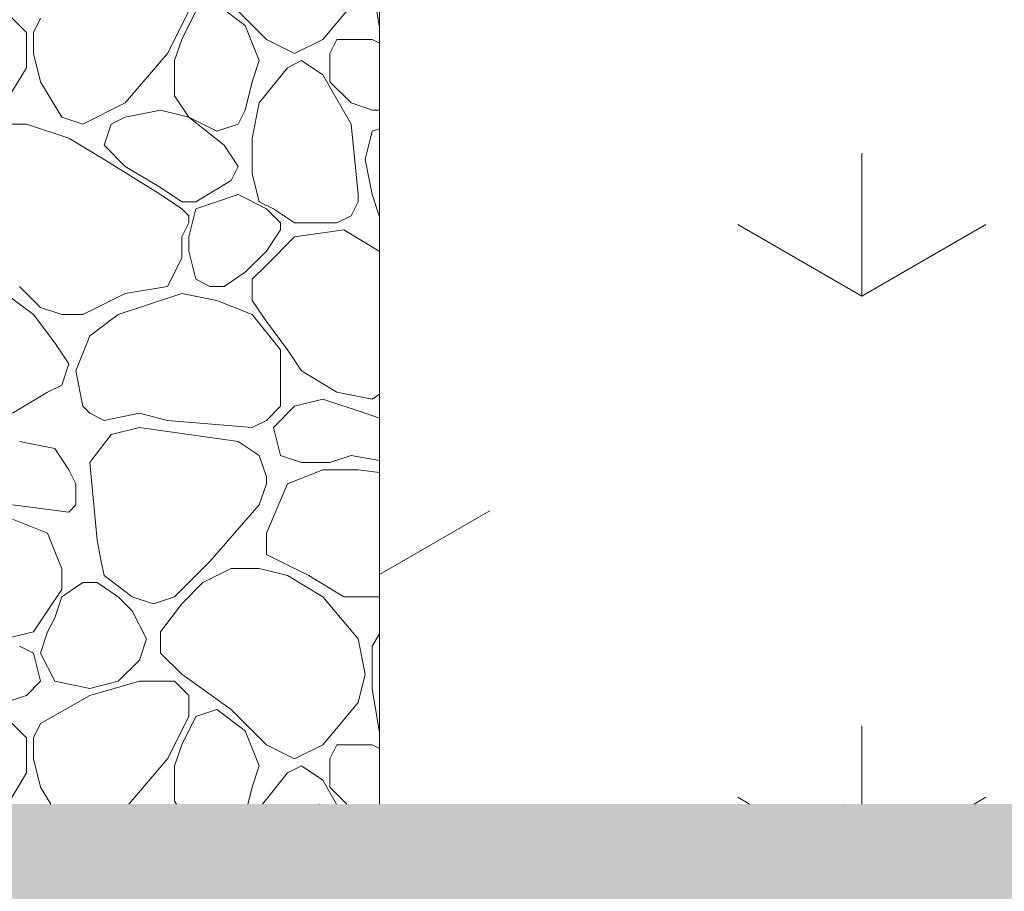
# Model space of a CAD drawing. Header units: millimetres. Extents: x -36476 to 2373, y -53000 to 10500.
# Tile 61 of 68: x -10608 to -10012, y -1053 to -526. Entities that reach past the tile are written whole.
import ezdxf

# ---------------------------------------------------------------- set-up
doc = ezdxf.new("R2010")
doc.units = ezdxf.units.MM
doc.header["$MEASUREMENT"] = 0
doc.linetypes.add('Points', pattern=[317.499995, 0, -317.499995])
for name, color, linetype in [('Nouveau_0', 7, 'Continuous'), ('Nouveau_Terrain - original', 7, 'Continuous'), ('Terrain - original', 7, 'Continuous')]:
    doc.layers.add(name, color=color, linetype=linetype)

# ---------------------------------------------------------------- blocks, each defined once
blk = doc.blocks.new('Élément de coupe_90')
at = {"layer": 'Terrain - original', "linetype": 'Continuous', "lineweight": 13}
h = blk.add_hatch(dxfattribs=at)
h.set_pattern_fill('__TERRE_VÉGÉTALISÉE', style=0, pattern_type=2)
h.set_pattern_definition([(45, (0, 0), (-63.63961, 63.63961), []), (45, (-21.21, 21.21), (-127.2792, 127.2792), []), (45, (-42.43, 42.43), (-127.2792, 127.2792), []), (135, (-63.64, 63.64), (21.213203, 21.213203), [90, -90])])
h.paths.add_polyline_path([(-36475.61, 407.36), (-36475.61, -53000), (2372.73, -53000), (2372.73, -1000), (1114.04, -1000), (1114.04, -2000), (-3885.96, -2000), (-3885.96, -1000), (-34564.24, -1000), (-34564.24, 321.6), (-35660.02, 370.76)])
blk = doc.blocks.new('Élément de coupe_125')
at = {"layer": 'Nouveau_Terrain - original', "color": 7, "linetype": 'Continuous', "lineweight": 13}
for p, q in [((-10098.34, -692.82), (-10098.34, -606.22)), ((-10098.34, -692.82), (-10173.34, -649.52)), ((-10098.34, -692.82), (-10023.34, -649.52)), ((-10389.96, -861.19), (-10323.34, -822.72)), ((-10098.34, -1000), (-10098.34, -952.63)), ((-10166.29, -1000), (-10173.34, -995.93)), ((-10030.39, -1000), (-10023.34, -995.93))]:
    blk.add_line(p, q, dxfattribs=at)
blk = doc.blocks.new('Élément de coupe_154')
at = {"layer": 'Nouveau_0', "color": 255, "linetype": 'Points', "lineweight": 0, "flags": 128}
blk.add_lwpolyline([(-34564.24, -1000), (-32031.77, -1000), (-30032.08, -1000), (-27335.56, -1000), (-27135.56, -1000), (-11079.56, -1000), (-10879.56, -1000), (-3885.96, -1000)], dxfattribs=at)
blk = doc.blocks.new('*X292')
at = {"layer": 'Nouveau_Terrain - original', "color": 7, "linetype": 'Continuous', "lineweight": 13}
for p, q in [((-10394.43, -503.4), (-10390.17, -529)), ((-10402.97, -511.94), (-10424.3, -537.53)), ((-10488.29, -516.2), (-10471.22, -529)), ((-10458.43, -537.53), (-10479.76, -516.2)), ((-10616.27, -520.47), (-10603.47, -533.27)), ((-10505.35, -520.47), (-10518.15, -546.07)), ((-10509.62, -537.53), (-10501.09, -520.47)), ((-10599.21, -533.27), (-10594.94, -524.73)), ((-10471.22, -529), (-10462.69, -550.33)), ((-10390.17, -529), (-10389.96, -529.31)), ((-10603.47, -533.27), (-10603.47, -546.07)), ((-10599.21, -546.07), (-10599.21, -533.27)), ((-10513.89, -550.33), (-10509.62, -537.53)), ((-10441.36, -546.07), (-10458.43, -537.53)), ((-10424.3, -537.53), (-10441.36, -546.07)), ((-10420.03, -546.07), (-10415.76, -537.53)), ((-10415.76, -537.53), (-10394.43, -537.53)), ((-10394.43, -537.53), (-10389.96, -539.77)), ((-10603.47, -546.07), (-10603.47, -554.6)), ((-10594.94, -563.13), (-10599.21, -546.07)), ((-10518.15, -546.06), (-10543.75, -575.93)), ((-10420.03, -563.13), (-10420.03, -546.07)), ((-10513.89, -571.66), (-10513.89, -550.33)), ((-10462.69, -550.33), (-10466.96, -563.13)), ((-10437.09, -550.33), (-10445.63, -554.6)), ((-10424.3, -558.86), (-10437.09, -550.33)), ((-10603.47, -554.6), (-10616.27, -575.93)), ((-10445.63, -554.6), (-10462.69, -575.93)), ((-10407.23, -588.73), (-10424.3, -558.86)), ((-10582.14, -584.46), (-10594.94, -563.13)), ((-10594.94, -563.13), (-10582.14, -584.46)), ((-10466.96, -563.13), (-10471.22, -580.19)), ((-10407.23, -575.93), (-10420.03, -563.13)), ((-10569.35, -588.73), (-10543.75, -575.93)), ((-10505.35, -584.46), (-10513.89, -571.66)), ((-10462.69, -575.93), (-10466.96, -597.26)), ((-10394.43, -580.19), (-10407.23, -575.93)), ((-10543.75, -584.46), (-10522.42, -580.19)), ((-10522.42, -580.19), (-10505.35, -584.46)), ((-10471.22, -580.19), (-10475.49, -588.73)), ((-10389.96, -580.19), (-10394.43, -580.19)), ((-10620.54, -588.73), (-10603.47, -588.73)), ((-10603.47, -588.73), (-10577.88, -597.26)), ((-10582.14, -584.46), (-10569.35, -588.73)), ((-10556.55, -601.52), (-10552.28, -588.73)), ((-10552.28, -588.73), (-10543.75, -584.46)), ((-10505.35, -584.46), (-10484.02, -601.53)), ((-10488.29, -592.99), (-10505.35, -584.46)), ((-10475.49, -588.73), (-10488.29, -592.99)), ((-10402.97, -631.39), (-10407.23, -588.73)), ((-10398.7, -610.06), (-10394.43, -592.99)), ((-10394.43, -592.99), (-10389.96, -591.5)), ((-10577.88, -597.26), (-10556.55, -610.06)), ((-10466.96, -597.26), (-10466.96, -610.06)), ((-10543.75, -614.32), (-10556.55, -601.52)), ((-10484.02, -601.52), (-10475.49, -614.32)), ((-10556.54, -610.06), (-10522.42, -631.39)), ((-10466.96, -610.06), (-10466.96, -618.59)), ((-10394.43, -631.39), (-10398.7, -610.06)), ((-10522.42, -627.12), (-10543.75, -614.32)), ((-10475.49, -614.32), (-10479.76, -622.86)), ((-10466.96, -618.59), (-10462.69, -635.65)), ((-10479.76, -622.86), (-10501.09, -635.65)), ((-10509.62, -635.65), (-10522.42, -627.12)), ((-10522.42, -631.39), (-10509.62, -639.92)), ((-10501.09, -635.65), (-10509.62, -635.65)), ((-10501.09, -639.92), (-10475.49, -631.39)), ((-10475.49, -631.39), (-10458.43, -639.92)), ((-10462.69, -635.65), (-10454.16, -639.92)), ((-10407.23, -644.19), (-10402.97, -635.65)), ((-10402.97, -635.65), (-10402.97, -631.39)), ((-10390.17, -644.19), (-10394.43, -631.39)), ((-10505.35, -644.19), (-10509.62, -639.92)), ((-10505.35, -656.98), (-10501.09, -639.92)), ((-10458.43, -639.92), (-10449.89, -648.45)), ((-10454.16, -639.92), (-10441.36, -648.45)), ((-10505.35, -648.45), (-10509.62, -656.98)), ((-10505.35, -648.45), (-10505.35, -644.19)), ((-10449.89, -648.45), (-10449.89, -652.72)), ((-10441.36, -648.45), (-10432.83, -648.45)), ((-10432.83, -648.45), (-10428.56, -648.45)), ((-10428.56, -648.45), (-10415.76, -648.45)), ((-10415.76, -648.45), (-10407.23, -644.19)), ((-10389.96, -644.39), (-10390.17, -644.19)), ((-10449.89, -652.72), (-10458.43, -665.52)), ((-10441.36, -656.98), (-10411.5, -652.72)), ((-10411.5, -652.72), (-10390.17, -665.52)), ((-10509.62, -656.98), (-10509.62, -665.52)), ((-10505.35, -656.98), (-10505.35, -665.52)), ((-10458.43, -674.05), (-10441.36, -656.98)), ((-10509.62, -665.52), (-10509.62, -669.78)), ((-10505.35, -665.52), (-10501.09, -682.58)), ((-10458.43, -665.52), (-10471.22, -678.32)), ((-10390.17, -665.52), (-10389.96, -665.93)), ((-10509.62, -669.78), (-10518.15, -686.85)), ((-10484.02, -686.85), (-10471.22, -678.32)), ((-10466.96, -682.58), (-10458.43, -674.05)), ((-10501.09, -682.58), (-10492.55, -686.85)), ((-10466.96, -695.38), (-10466.96, -682.58)), ((-10594.94, -699.65), (-10607.74, -686.85)), ((-10518.15, -686.85), (-10543.75, -691.11)), ((-10492.55, -686.85), (-10484.02, -686.85)), ((-10616.27, -691.11), (-10599.21, -703.91)), ((-10543.75, -691.11), (-10560.81, -699.65)), ((-10548.01, -703.91), (-10509.62, -691.11)), ((-10509.62, -691.11), (-10488.29, -695.38)), ((-10488.29, -695.38), (-10466.96, -703.91)), ((-10458.43, -708.18), (-10466.96, -695.38)), ((-10582.14, -703.91), (-10594.94, -699.65)), ((-10560.81, -699.65), (-10569.34, -703.91)), ((-10599.21, -703.91), (-10586.41, -720.98)), ((-10569.35, -703.91), (-10582.14, -703.91)), ((-10565.08, -716.71), (-10548.01, -703.91)), ((-10466.96, -703.91), (-10449.89, -725.24)), ((-10445.63, -725.24), (-10458.43, -708.18)), ((-10573.61, -738.04), (-10565.08, -716.71)), ((-10586.41, -720.98), (-10577.88, -733.77)), ((-10449.89, -725.24), (-10449.89, -738.04)), ((-10437.1, -738.04), (-10445.63, -725.24)), ((-10577.88, -733.77), (-10582.14, -746.57)), ((-10569.35, -759.37), (-10573.61, -738.04)), ((-10449.89, -738.04), (-10449.89, -759.37)), ((-10415.76, -750.84), (-10437.09, -738.04)), ((-10582.14, -746.57), (-10590.68, -750.84)), ((-10590.68, -750.84), (-10612.01, -763.64)), ((-10441.36, -759.37), (-10424.3, -755.11)), ((-10424.3, -755.11), (-10398.7, -763.64)), ((-10394.43, -755.11), (-10415.76, -750.84)), ((-10389.96, -752.13), (-10394.43, -755.11)), ((-10565.08, -763.64), (-10569.35, -759.37)), ((-10449.89, -759.37), (-10458.43, -767.9)), ((-10454.16, -772.17), (-10441.36, -759.37)), ((-10556.55, -767.9), (-10565.08, -763.64)), ((-10535.22, -763.64), (-10556.55, -767.9)), ((-10518.15, -767.9), (-10535.22, -763.64)), ((-10466.96, -772.17), (-10518.15, -767.9)), ((-10458.43, -767.9), (-10466.96, -772.17)), ((-10398.7, -763.64), (-10389.96, -766.55)), ((-10552.28, -776.44), (-10535.22, -772.17)), ((-10535.22, -772.17), (-10475.49, -780.7)), ((-10449.89, -789.23), (-10454.16, -772.17)), ((-10565.08, -793.5), (-10552.28, -776.44)), ((-10607.74, -780.7), (-10586.41, -784.97)), ((-10586.41, -784.97), (-10577.88, -797.77)), ((-10475.49, -780.7), (-10462.69, -789.23)), ((-10462.69, -789.23), (-10458.43, -802.03)), ((-10437.09, -793.5), (-10449.89, -789.23)), ((-10407.23, -789.23), (-10420.03, -793.5)), ((-10389.96, -792.11), (-10407.23, -789.23)), ((-10577.88, -797.77), (-10573.61, -806.3)), ((-10560.81, -840.43), (-10565.08, -793.5)), ((-10445.63, -806.3), (-10424.3, -797.77)), ((-10420.03, -793.5), (-10437.09, -793.5)), ((-10424.3, -797.77), (-10402.97, -797.77)), ((-10402.97, -797.77), (-10389.96, -799.39)), ((-10458.43, -802.03), (-10458.43, -806.3)), ((-10573.61, -806.3), (-10573.61, -819.1)), ((-10458.43, -806.3), (-10462.69, -819.1)), ((-10458.43, -836.16), (-10445.63, -806.3)), ((-10577.88, -823.36), (-10612.01, -819.1)), ((-10573.61, -819.1), (-10577.88, -823.36)), ((-10462.69, -819.1), (-10492.55, -853.23)), ((-10612.01, -827.63), (-10590.68, -836.16)), ((-10590.68, -836.16), (-10583.85, -853.23)), ((-10458.43, -848.96), (-10458.43, -836.16)), ((-10558.25, -853.23), (-10560.81, -840.43)), ((-10449.89, -853.23), (-10458.43, -848.96)), ((-10583.85, -853.23), (-10582.14, -857.49)), ((-10556.55, -861.76), (-10558.25, -853.23)), ((-10492.55, -853.23), (-10513.89, -874.56)), ((-10432.83, -861.76), (-10449.89, -853.23)), ((-10582.14, -857.49), (-10582.14, -870.29)), ((-10539.48, -874.56), (-10556.55, -861.76)), ((-10496.82, -866.03), (-10479.76, -857.49)), ((-10479.76, -857.49), (-10462.69, -857.49)), ((-10462.69, -857.49), (-10445.63, -861.76)), ((-10445.63, -861.76), (-10424.3, -874.56)), ((-10411.5, -874.56), (-10432.83, -861.76)), ((-10582.14, -874.56), (-10569.35, -866.03)), ((-10569.35, -866.03), (-10560.81, -866.03)), ((-10560.81, -866.03), (-10548.01, -874.56)), ((-10509.62, -878.82), (-10496.82, -866.03)), ((-10582.14, -870.29), (-10590.68, -883.09)), ((-10586.41, -887.36), (-10582.14, -874.56)), ((-10548.01, -874.56), (-10539.48, -883.09)), ((-10526.68, -878.82), (-10539.48, -874.56)), ((-10513.89, -874.56), (-10526.68, -878.82)), ((-10424.3, -874.56), (-10402.97, -900.15)), ((-10390.17, -874.56), (-10411.5, -874.56)), ((-10389.96, -874.56), (-10390.17, -874.56)), ((-10522.42, -895.89), (-10509.62, -878.82)), ((-10590.68, -883.09), (-10599.21, -895.89)), ((-10539.48, -883.09), (-10530.95, -900.15)), ((-10590.68, -895.89), (-10586.41, -887.36)), ((-10599.21, -895.89), (-10616.27, -900.15)), ((-10594.94, -908.69), (-10590.68, -895.89)), ((-10522.42, -908.69), (-10522.42, -895.89)), ((-10389.96, -896.97), (-10394.43, -904.42)), ((-10599.21, -908.69), (-10607.74, -904.42)), ((-10530.95, -900.15), (-10535.22, -912.95)), ((-10402.97, -900.15), (-10398.7, -921.48)), ((-10394.43, -904.42), (-10394.43, -930.02)), ((-10594.94, -925.75), (-10599.21, -908.69)), ((-10586.41, -925.75), (-10594.94, -908.69)), ((-10509.62, -921.48), (-10522.42, -908.69)), ((-10535.22, -912.95), (-10548.01, -925.75)), ((-10479.76, -942.81), (-10509.62, -921.48)), ((-10398.7, -921.48), (-10402.97, -938.55)), ((-10603.47, -934.28), (-10594.94, -925.75)), ((-10565.08, -930.02), (-10586.41, -925.75)), ((-10565.08, -934.28), (-10535.22, -925.75)), ((-10548.01, -925.75), (-10565.08, -930.02)), ((-10522.42, -925.75), (-10535.22, -925.75)), ((-10513.89, -925.75), (-10522.42, -925.75)), ((-10505.35, -934.28), (-10513.89, -925.75)), ((-10616.27, -938.55), (-10603.47, -934.28)), ((-10594.94, -951.35), (-10565.08, -934.28)), ((-10505.35, -947.08), (-10505.35, -934.28)), ((-10394.43, -930.02), (-10390.17, -955.61)), ((-10402.97, -938.55), (-10424.3, -964.15)), ((-10501.09, -947.08), (-10488.29, -942.82)), ((-10488.29, -942.82), (-10471.22, -955.61)), ((-10458.43, -964.15), (-10479.76, -942.82)), ((-10616.27, -947.08), (-10603.47, -959.88)), ((-10599.21, -959.88), (-10594.94, -951.35)), ((-10505.35, -947.08), (-10518.15, -972.68)), ((-10509.62, -964.15), (-10501.09, -947.08)), ((-10471.22, -955.61), (-10462.69, -976.94)), ((-10390.17, -955.61), (-10389.96, -955.92)), ((-10603.47, -959.88), (-10603.47, -972.68)), ((-10599.21, -972.68), (-10599.21, -959.88)), ((-10513.89, -976.94), (-10509.62, -964.15)), ((-10441.36, -972.68), (-10458.43, -964.15)), ((-10424.3, -964.15), (-10441.36, -972.68)), ((-10420.03, -972.68), (-10415.76, -964.15)), ((-10415.76, -964.15), (-10394.43, -964.15)), ((-10394.43, -964.15), (-10389.96, -966.38)), ((-10603.47, -972.68), (-10603.47, -981.21)), ((-10594.94, -989.74), (-10599.21, -972.68)), ((-10518.15, -972.68), (-10541.57, -1000)), ((-10420.03, -989.74), (-10420.03, -972.68)), ((-10603.47, -981.21), (-10614.75, -1000)), ((-10513.89, -998.28), (-10513.89, -976.94)), ((-10462.69, -976.94), (-10466.96, -989.74)), ((-10445.63, -981.21), (-10460.66, -1000)), ((-10437.09, -976.94), (-10445.63, -981.21)), ((-10424.3, -985.48), (-10437.09, -976.94)), ((-10416, -1000), (-10424.3, -985.48)), ((-10588.79, -1000), (-10594.94, -989.74)), ((-10594.94, -989.74), (-10588.79, -1000)), ((-10466.96, -989.74), (-10469.52, -1000)), ((-10409.77, -1000), (-10420.03, -989.74)), ((-10512.74, -1000), (-10513.89, -998.28))]:
    blk.add_line(p, q, dxfattribs=at)
blk = doc.blocks.new('Élément de coupe_278')
at = {"layer": 'Nouveau_Terrain - original', "color": 7, "linetype": 'Continuous', "lineweight": 13}
blk.add_line((-10389.96, -50), (-10389.96, -1000), dxfattribs=at)
at = {"layer": 'Nouveau_Terrain - original', "lineweight": 0}
blk.add_blockref('*X292', (0, 0), dxfattribs=at)

msp = doc.modelspace()

# ---------------------------------------------------------------- block references
at = {"layer": 'Nouveau_0', "lineweight": 0}
msp.add_blockref('Élément de coupe_154', (0, 0), dxfattribs=at)
at = {"layer": 'Nouveau_Terrain - original', "lineweight": 0}
for name in ['Élément de coupe_278', 'Élément de coupe_125']:
    msp.add_blockref(name, (0, 0), dxfattribs=at)
at = {"layer": 'Terrain - original', "lineweight": 0}
msp.add_blockref('Élément de coupe_90', (0, 0), dxfattribs=at)

doc.saveas('drawing.dxf')
